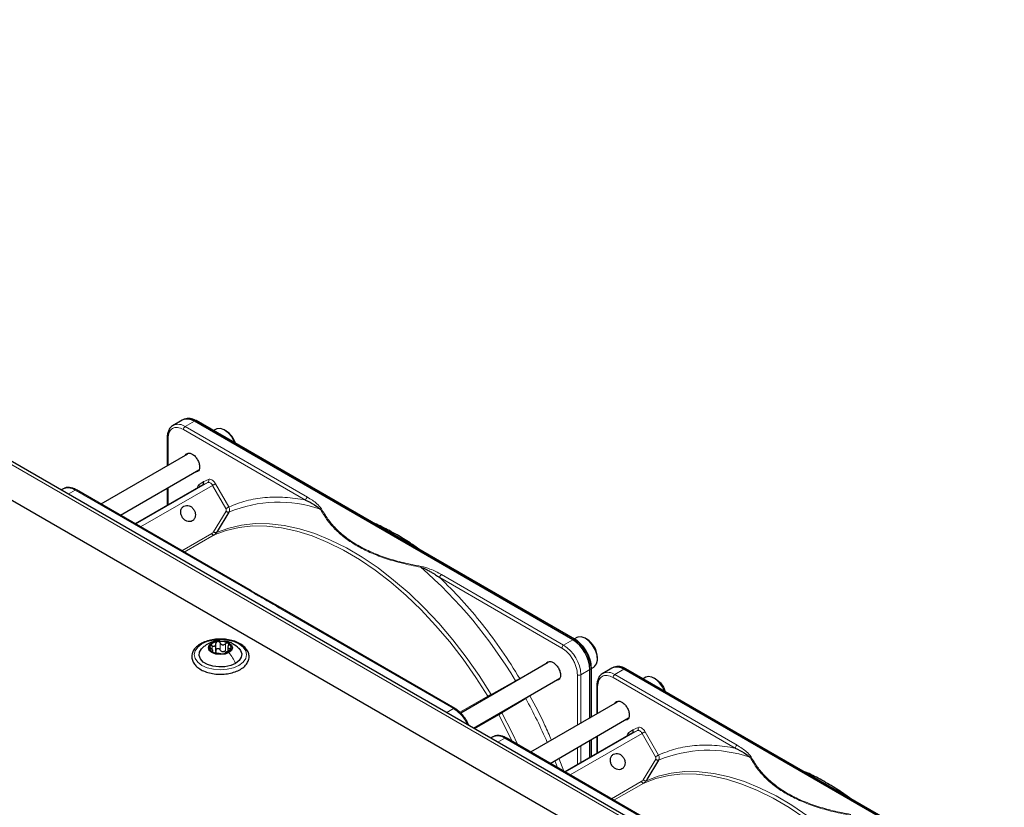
# Paper-space layout 'Blatt2' of a CAD drawing. Header units: millimetres. Extents: x 5 to 418, y 2 to 292.
# Tile 114 of 115: x 316 to 350, y 233 to 260. Entities that reach past the tile are written whole.
import ezdxf

# ---------------------------------------------------------------- set-up
doc = ezdxf.new("R2010")
doc.units = ezdxf.units.MM

psp = doc.layouts.new('Blatt2')

# ---------------------------------------------------------------- linework, layer by layer
at = {"color": 7, "linetype": 'Continuous', "lineweight": 25}
for p, q in [((344.856, 227.137), (287.109, 260.474)), ((346.025, 227.8), (289.928, 260.184)), ((321.507, 246.745), (321.194, 246.564)), ((321.194, 246.564), (321.208, 246.572)), ((321.579, 246.779), (321.534, 246.759)), ((334.899, 239.214), (321.924, 246.704)), ((334.964, 239.235), (321.989, 246.726)), ((320.997, 246.149), (320.997, 245.179)), ((322.668, 246.433), (322.582, 246.383)), ((323.007, 246.377), (322.96, 246.404)), ((321.685, 245.577), (318.72, 243.865)), ((319.387, 243.481), (322.081, 245.036)), ((322.213, 244.526), (319.895, 243.187)), ((317.423, 244.388), (317.357, 244.35)), ((323.87, 240.893), (317.88, 244.35)), ((320.997, 244.41), (320.997, 243.823)), ((323.112, 243.593), (322.703, 242.922)), ((324.873, 240.314), (323.864, 240.896)), ((330.856, 236.86), (324.866, 240.317)), ((322.666, 238.819), (322.666, 239.082)), ((335.042, 239.289), (334.956, 239.24)), ((335.381, 239.233), (335.334, 239.26)), ((322.562, 238.79), (322.562, 238.858)), ((323.075, 238.978), (323.075, 238.815)), ((334.06, 238.433), (331.057, 236.7)), ((335.746, 238.546), (335.746, 238.601)), ((335.488, 236.537), (335.488, 238.193)), ((335.537, 238.24), (335.532, 238.335)), ((335.539, 238.229), (335.626, 238.279)), ((335.539, 236.566), (335.539, 238.239)), ((336.238, 238.241), (335.925, 238.06)), ((335.925, 238.06), (335.939, 238.068)), ((336.311, 238.275), (336.265, 238.255)), ((349.631, 230.709), (336.655, 238.2)), ((349.696, 230.731), (336.72, 238.221)), ((331.499, 236.185), (334.456, 237.892)), ((337.399, 237.929), (337.313, 237.879)), ((337.738, 237.873), (337.691, 237.9)), ((335.728, 237.645), (335.728, 236.675)), ((336.417, 237.073), (333.452, 235.361)), ((334.119, 234.976), (336.813, 236.532)), ((336.945, 236.022), (334.626, 234.683)), ((332.154, 235.883), (332.088, 235.845)), ((338.602, 232.388), (332.612, 235.846)), ((335.488, 235.181), (335.488, 235.767)), ((335.539, 235.21), (335.539, 235.797)), ((335.728, 235.905), (335.728, 235.319)), ((337.844, 235.089), (337.434, 234.417))]:
    psp.add_line(p, q, dxfattribs=at)
at = {"color": 7, "linetype": 'Continuous', "lineweight": 18}
for p, q in [((345.858, 227.783), (289.761, 260.168)), ((321.61, 246.523), (321.924, 246.704)), ((325.799, 244.105), (321.61, 246.523)), ((321.924, 246.704), (321.967, 246.725)), ((321.967, 246.725), (334.942, 239.234)), ((321.021, 246.115), (321.021, 245.194)), ((325.74, 244.003), (321.551, 246.421)), ((319.912, 243.178), (322.385, 244.605)), ((322.547, 244.507), (320.078, 243.082)), ((321.021, 244.424), (321.021, 243.837)), ((322.074, 244.522), (322.231, 244.632)), ((322.385, 244.605), (322.213, 244.526)), ((322.231, 244.632), (322.404, 244.712)), ((323.008, 243.709), (322.547, 244.507)), ((322.647, 244.565), (323.108, 243.767)), ((317.601, 244.209), (317.839, 244.346)), ((317.839, 244.346), (323.828, 240.889)), ((322.58, 242.916), (323.011, 243.622)), ((321.495, 242.264), (322.519, 242.855)), ((322.6, 242.806), (321.578, 242.216)), ((322.703, 242.922), (322.681, 242.886)), ((334.586, 239.033), (330.397, 241.451)), ((334.527, 238.931), (330.338, 241.349)), ((324.825, 240.313), (330.814, 236.856)), ((322.807, 238.867), (322.807, 239.106)), ((322.991, 238.839), (322.991, 239.077)), ((334.899, 239.214), (334.586, 239.033)), ((334.942, 239.234), (334.899, 239.214)), ((322.531, 238.889), (322.531, 239.006)), ((322.542, 238.796), (322.542, 238.818)), ((323.144, 238.85), (323.144, 238.911)), ((335.057, 236.288), (335.057, 238.012)), ((335.175, 238.012), (335.488, 238.193)), ((335.175, 236.356), (335.175, 238.012)), ((335.488, 238.193), (335.528, 238.22)), ((335.522, 238.316), (335.528, 238.22)), ((335.528, 238.22), (335.528, 236.56)), ((336.342, 238.019), (336.655, 238.2)), ((340.531, 235.601), (336.342, 238.019)), ((336.655, 238.2), (336.698, 238.221)), ((336.698, 238.221), (349.674, 230.73)), ((332.1, 237.342), (332.938, 237.802)), ((333.085, 237.885), (333.213, 237.945)), ((340.472, 235.499), (336.283, 237.917)), ((333.549, 237.369), (333.431, 237.286)), ((335.752, 237.611), (335.752, 236.689)), ((331.031, 236.726), (331.99, 237.279)), ((333.286, 237.2), (332.468, 236.705)), ((330.814, 236.856), (330.576, 236.718)), ((332.359, 236.64), (331.535, 236.165)), ((334.643, 234.673), (337.116, 236.101)), ((337.278, 236.002), (334.81, 234.577)), ((336.806, 236.018), (336.962, 236.128)), ((337.116, 236.101), (336.945, 236.022)), ((336.962, 236.128), (337.136, 236.208)), ((337.739, 235.204), (337.278, 236.002)), ((337.379, 236.06), (337.839, 235.262)), ((332.332, 235.704), (332.57, 235.842)), ((332.57, 235.842), (338.56, 232.384)), ((335.528, 235.79), (335.528, 235.204)), ((335.752, 235.919), (335.752, 235.333)), ((335.057, 234.932), (335.057, 235.518)), ((335.175, 235), (335.175, 235.586)), ((334.371, 234.83), (334.281, 235.07)), ((334.427, 235.154), (334.588, 234.706)), ((337.311, 234.411), (337.742, 235.118)), ((336.226, 233.76), (337.25, 234.351)), ((337.331, 234.302), (336.309, 233.712)), ((337.434, 234.417), (337.413, 234.382))]:
    psp.add_line(p, q, dxfattribs=at)
at = {"color": 7, "linetype": 'Continuous', "lineweight": 25, "flags": 128}
for points in [[(323.317, 245.959), (323.299, 246.002), (323.205, 246.169), (323.084, 246.31), (322.95, 246.41), (322.816, 246.457), (322.698, 246.447), (322.668, 246.433)], [(323.11, 238.773), (322.976, 238.721), (322.818, 238.703), (322.66, 238.721), (322.527, 238.773), (322.437, 238.85), (322.406, 238.941), (322.437, 239.032), (322.527, 239.109)], [(322.527, 239.109), (322.66, 239.161), (322.818, 239.179), (322.976, 239.161), (323.11, 239.109), (323.199, 239.032), (323.231, 238.941), (323.199, 238.85), (323.11, 238.773)], [(335.626, 238.279), (335.644, 238.291), (335.716, 238.383), (335.746, 238.519), (335.731, 238.683), (335.674, 238.858), (335.579, 239.025), (335.458, 239.167), (335.324, 239.266), (335.191, 239.314), (335.073, 239.304), (335.042, 239.289)], [(323.337, 238.404), (323.17, 238.331), (322.974, 238.289), (322.766, 238.281), (322.562, 238.306), (322.379, 238.364), (322.231, 238.449), (322.131, 238.555), (322.087, 238.673), (322.102, 238.793), (322.175, 238.906), (322.179, 238.911)], [(323.448, 238.92), (323.505, 238.851), (323.55, 238.733), (323.535, 238.613), (323.462, 238.5), (323.337, 238.404)], [(335.539, 238.24), (335.539, 238.24), (335.539, 238.239)], [(337.878, 237.74), (337.749, 237.862), (337.613, 237.936), (337.486, 237.955), (337.399, 237.929)], [(337.738, 237.873), (337.783, 237.844), (337.904, 237.731)], [(338.049, 237.454), (337.988, 237.583), (337.878, 237.74)], [(337.904, 237.731), (338.005, 237.584), (338.067, 237.444)]]:
    psp.add_lwpolyline(points, dxfattribs=at)
at = {"color": 7, "linetype": 'Continuous', "lineweight": 18, "flags": 128}
for points in [[(322.547, 244.507), (322.53, 244.533), (322.51, 244.557), (322.489, 244.577), (322.467, 244.593), (322.444, 244.604), (322.423, 244.61), (322.403, 244.61), (322.385, 244.605)], [(322.547, 244.507), (322.559, 244.514), (322.573, 244.521), (322.587, 244.529), (322.601, 244.538), (322.614, 244.546), (322.627, 244.553), (322.638, 244.559), (322.647, 244.565)], [(331.99, 237.279), (331.578, 237.924), (331.141, 238.546), (330.68, 239.142), (330.198, 239.707), (329.698, 240.238), (329.184, 240.732), (328.658, 241.186), (328.123, 241.598), (327.583, 241.964), (327.041, 242.283), (326.501, 242.553), (325.964, 242.772), (325.436, 242.938), (324.918, 243.051), (324.415, 243.111), (323.928, 243.116), (323.462, 243.066), (323.018, 242.963), (322.6, 242.806)], [(322.681, 242.886), (323.101, 243.044), (323.546, 243.148), (324.014, 243.197), (324.502, 243.192), (325.007, 243.133), (325.526, 243.019), (326.056, 242.852), (326.594, 242.633), (327.137, 242.362), (327.681, 242.042), (328.222, 241.675), (328.758, 241.262), (329.286, 240.806), (329.802, 240.31), (330.303, 239.777), (330.786, 239.211), (331.249, 238.613), (331.688, 237.989), (332.1, 237.342)], [(323.455, 238.336), (323.268, 238.253), (323.051, 238.201), (322.818, 238.183), (322.585, 238.201), (322.368, 238.253), (322.182, 238.336), (322.039, 238.443), (321.949, 238.568), (321.918, 238.703), (321.949, 238.837), (322.039, 238.963), (322.182, 239.07), (322.368, 239.153), (322.585, 239.205), (322.818, 239.223), (323.051, 239.205), (323.268, 239.153), (323.455, 239.07), (323.598, 238.963), (323.688, 238.837), (323.718, 238.703), (323.688, 238.568), (323.598, 238.443), (323.455, 238.336)], [(332.468, 236.705), (332.823, 236.024), (333.018, 235.611)], [(332.827, 235.722), (332.711, 235.961), (332.359, 236.64)], [(337.278, 236.002), (337.261, 236.029), (337.241, 236.052), (337.22, 236.073), (337.198, 236.088), (337.176, 236.1), (337.154, 236.105), (337.134, 236.106), (337.116, 236.101)], [(337.278, 236.002), (337.291, 236.009), (337.304, 236.017), (337.318, 236.025), (337.332, 236.033), (337.346, 236.041), (337.358, 236.049), (337.37, 236.055), (337.379, 236.06)], [(337.413, 234.382), (337.832, 234.54), (338.277, 234.643), (338.745, 234.693), (339.233, 234.688), (339.738, 234.628), (340.258, 234.515), (340.788, 234.348), (341.326, 234.128), (341.868, 233.858), (342.412, 233.538), (342.954, 233.17), (343.49, 232.757), (344.018, 232.302), (344.534, 231.806), (345.035, 231.273), (345.518, 230.706), (345.98, 230.109), (346.419, 229.485), (346.832, 228.838)], [(346.721, 228.775), (346.31, 229.42), (345.872, 230.042), (345.411, 230.637), (344.929, 231.202), (344.43, 231.733), (343.915, 232.228), (343.389, 232.682), (342.855, 233.093), (342.315, 233.46), (341.773, 233.779), (341.232, 234.049), (340.696, 234.267), (340.167, 234.434), (339.65, 234.547), (339.146, 234.606), (338.66, 234.611), (338.193, 234.562), (337.749, 234.459), (337.331, 234.302)]]:
    psp.add_lwpolyline(points, dxfattribs=at)
at = {"color": 7, "linetype": 'Continuous', "lineweight": 25}
for centre, radius, start, end in [((321.72, 246.374), 0.429, 54.844, 109.1737), ((321.68, 246.363), 0.419, 54.3824, 114.3071), ((321.979, 246.705), 0.0233, 64.1059, 120.3461), ((322.586, 245.713), 0.786, 17.3945, 57.6066), ((322.742, 238.808), 0.342, 93.4335, 146.5611), ((322.819, 238.583), 0.576, 62.6428, 99.7711), ((323.025, 238.94), 0.165, 340.539, 69.2579), ((334.209, 238.135), 1.281, 2.6055, 57.3945), ((334.242, 238.149), 1.291, 7.4229, 57.1417), ((334.951, 239.216), 0.0234, 357.4371, 55.9531), ((334.981, 238.58), 0.766, 1.5206, 58.474), ((322.611, 238.942), 0.165, 160.539, 249.2579), ((322.818, 239.299), 0.576, 242.6428, 279.7711), ((322.921, 239.014), 0.211, 254.2708, 268.1431), ((322.895, 239.074), 0.342, 273.4335, 326.5611), ((336.411, 237.859), 0.419, 54.3824, 114.3071), ((336.451, 237.87), 0.429, 54.844, 109.1737), ((336.71, 238.2), 0.0233, 64.1059, 120.3461)]:
    psp.add_arc(centre, radius, start, end, dxfattribs=at)
at = {"color": 7, "linetype": 'Continuous', "lineweight": 18}
for centre, radius, start, end in [((321.364, 246.176), 0.426, 54.6299, 111.5164), ((321.679, 246.415), 0.128, 122.6055, 177.3945), ((322.001, 244.474), 0.088, 345.8273, 33.1487), ((322.337, 244.669), 0.0796, 306.4137, 32.9981), ((325.868, 243.997), 0.128, 122.6055, 177.3945), ((324.808, 239.482), 4.448, 71.1411, 112.4176), ((319.033, 229.526), 16.182, 30.76, 48.7978), ((330.466, 241.343), 0.128, 122.6055, 177.3945), ((334.655, 238.925), 0.128, 122.6055, 177.3945), ((333.896, 237.954), 1.281, 2.6055, 57.3945), ((334.954, 239.214), 0.0233, 64.1059, 120.3461), ((335.116, 238.126), 0.128, 242.6097, 297.3903), ((335.516, 238.24), 0.0233, 299.6454, 355.8931), ((336.095, 237.672), 0.426, 54.6299, 111.5164), ((336.411, 237.911), 0.128, 122.6055, 177.3945), ((317.925, 228.721), 17.545, 23.4132, 28.8997), ((336.732, 235.97), 0.088, 345.8273, 33.1487), ((337.069, 236.165), 0.0796, 306.4137, 32.9981), ((339.54, 230.977), 4.448, 71.1411, 112.4176), ((340.6, 235.493), 0.128, 122.6055, 177.3945)]:
    psp.add_arc(centre, radius, start, end, dxfattribs=at)
at = {"color": 7, "linetype": 'Continuous', "lineweight": 25}
for points, knots in [([(321.213, 246.569), (321.188, 246.556), (321.126, 246.525), (321.056, 246.432), (321.012, 246.311), (320.994, 246.213), (320.998, 246.157), (320.999, 246.148)], [0, 0, 0, 0, 0.178354, 0.449158, 0.712581, 0.953986, 1, 1, 1, 1]), ([(321.622, 245.541), (321.637, 245.563), (321.668, 245.609), (321.753, 245.622), (321.852, 245.589), (321.951, 245.508), (322.035, 245.395), (322.094, 245.263), (322.101, 245.182), (322.105, 245.142)], [0, 0, 0, 0, 0.132467, 0.277056, 0.421645, 0.566234, 0.710822, 0.855411, 1, 1, 1, 1]), ([(322.105, 245.142), (322.101, 245.106), (322.094, 245.034), (322.038, 244.969), (321.982, 244.965), (321.956, 244.963)], [0, 0, 0, 0, 0.342828, 0.685656, 1, 1, 1, 1]), ([(317.88, 244.348), (317.858, 244.361), (317.799, 244.396), (317.7, 244.427), (317.586, 244.438), (317.494, 244.426), (317.45, 244.398), (317.437, 244.389)], [0, 0, 0, 0, 0.145773, 0.386037, 0.633577, 0.892944, 1, 1, 1, 1]), ([(322.213, 244.526), (322.219, 244.53), (322.232, 244.539), (322.241, 244.559), (322.244, 244.579), (322.244, 244.596), (322.24, 244.614), (322.234, 244.626), (322.231, 244.632)], [0, 0, 0, 0, 0.1984979, 0.4308223, 0.560297, 0.6983202, 0.8448891, 1, 1, 1, 1]), ([(325.74, 244.003), (325.844, 243.953), (326.035, 243.861), (326.18, 243.744), (326.246, 243.691)], [0, 0, 0, 0, 0.546487, 1, 1, 1, 1]), ([(329.658, 242.298), (329.545, 242.379), (329.286, 242.563), (328.935, 242.776), (328.531, 242.999), (328.261, 243.139), (328.082, 243.21), (328.07, 243.215)], [0, 0, 0, 0, 0.214934, 0.492733, 0.659988, 0.977552, 1, 1, 1, 1]), ([(322.6, 242.806), (322.616, 242.817), (322.648, 242.838), (322.67, 242.87), (322.681, 242.886)], [0, 0, 0, 0, 0.499991, 1, 1, 1, 1]), ([(329.692, 241.701), (329.724, 241.69), (329.789, 241.666), (329.892, 241.617), (329.999, 241.559), (330.103, 241.5), (330.215, 241.431), (330.29, 241.381), (330.338, 241.349)], [0, 0, 0, 0, 0.131707, 0.266427, 0.45503, 0.620819, 0.756483, 1, 1, 1, 1]), ([(322.893, 239.232), (322.849, 239.235), (322.729, 239.241), (322.533, 239.217), (322.322, 239.164), (322.136, 239.08), (321.986, 238.97), (321.88, 238.838), (321.829, 238.692), (321.837, 238.544), (321.896, 238.407), (322.002, 238.286), (322.15, 238.183), (322.335, 238.102), (322.547, 238.051), (322.708, 238.029), (322.793, 238.033), (322.803, 238.034)], [0, 0, 0, 0, 0.043178, 0.116961, 0.19094, 0.26533, 0.340301, 0.415461, 0.48884, 0.558844, 0.627333, 0.696902, 0.76915, 0.842962, 0.916921, 0.990714, 1, 1, 1, 1]), ([(322.379, 239.066), (322.345, 239.045), (322.273, 239), (322.21, 238.94), (322.177, 238.909)], [0, 0, 0, 0, 0.473586, 1, 1, 1, 1]), ([(322.796, 239.176), (322.779, 239.178), (322.701, 239.188), (322.555, 239.15), (322.439, 239.094), (322.378, 239.066)], [0, 0, 0, 0, 0.114409, 0.534763, 1, 1, 1, 1]), ([(322.531, 239.006), (322.548, 239), (322.573, 238.991), (322.606, 238.993), (322.628, 239.001), (322.645, 239.016), (322.662, 239.042), (322.664, 239.067), (322.666, 239.084)], [0, 0, 0, 0, 0.249168, 0.374303, 0.498903, 0.623987, 0.749746, 1, 1, 1, 1]), ([(322.721, 239.15), (322.713, 239.148), (322.696, 239.144), (322.678, 239.128), (322.667, 239.107), (322.666, 239.092), (322.666, 239.084)], [0, 0, 0, 0, 0.250033, 0.499632, 0.749228, 1, 1, 1, 1]), ([(322.807, 239.106), (322.802, 239.113), (322.794, 239.127), (322.773, 239.142), (322.747, 239.152), (322.73, 239.151), (322.721, 239.15)], [0, 0, 0, 0, 0.249815, 0.499908, 0.75012, 1, 1, 1, 1]), ([(322.803, 238.034), (322.869, 238.035), (323.012, 238.037), (323.222, 238.079), (323.421, 238.149), (323.588, 238.247), (323.715, 238.37), (323.791, 238.511), (323.81, 238.661), (323.773, 238.803), (323.687, 238.931), (323.587, 239.019), (323.516, 239.063), (323.496, 239.074)], [0, 0, 0, 0, 0.086679, 0.18602, 0.285774, 0.386232, 0.487425, 0.587594, 0.683756, 0.776289, 0.868666, 0.964239, 1, 1, 1, 1]), ([(322.807, 239.106), (322.816, 239.091), (322.831, 239.068), (322.861, 239.049), (322.888, 239.041), (322.916, 239.041), (322.952, 239.049), (322.976, 239.066), (322.991, 239.077)], [0, 0, 0, 0, 0.249199, 0.374336, 0.49893, 0.624007, 0.749759, 1, 1, 1, 1]), ([(323.496, 239.074), (323.466, 239.091), (323.378, 239.138), (323.209, 239.194), (323.032, 239.23), (322.925, 239.232), (322.893, 239.232)], [0, 0, 0, 0, 0.1801671, 0.52014, 0.8595602, 1, 1, 1, 1]), ([(323.453, 238.915), (323.384, 238.973), (323.264, 239.073), (323.097, 239.151), (323.009, 239.157), (322.987, 239.158)], [0, 0, 0, 0, 0.5074664, 0.8774431, 1, 1, 1, 1]), ([(323.083, 239.094), (323.076, 239.097), (323.063, 239.103), (323.037, 239.101), (323.012, 239.093), (322.998, 239.082), (322.991, 239.077)], [0, 0, 0, 0, 0.249991, 0.499611, 0.749127, 1, 1, 1, 1]), ([(323.094, 239.018), (323.098, 239.025), (323.105, 239.039), (323.106, 239.061), (323.1, 239.081), (323.089, 239.09), (323.083, 239.094)], [0, 0, 0, 0, 0.249852, 0.499902, 0.750115, 1, 1, 1, 1]), ([(335.372, 238.806), (335.334, 238.866), (335.281, 238.949), (335.189, 239.055), (335.108, 239.134), (335.028, 239.198), (334.979, 239.224), (334.964, 239.232)], [0, 0, 0, 0, 0.332055, 0.465031, 0.682019, 0.901125, 1, 1, 1, 1]), ([(334.975, 239.212), (335.044, 239.164), (335.15, 239.089), (335.278, 238.936), (335.367, 238.803), (335.437, 238.66), (335.497, 238.503), (335.506, 238.401), (335.512, 238.346)], [0, 0, 0, 0, 0.260513, 0.400752, 0.543967, 0.687182, 0.82742, 1, 1, 1, 1]), ([(322.456, 238.997), (322.455, 238.992), (322.452, 238.981), (322.459, 238.961), (322.473, 238.942), (322.486, 238.93), (322.493, 238.925)], [0, 0, 0, 0, 0.249857, 0.499466, 0.749011, 1, 1, 1, 1]), ([(322.531, 239.006), (322.523, 239.009), (322.507, 239.015), (322.484, 239.016), (322.465, 239.01), (322.459, 239.002), (322.456, 238.997)], [0, 0, 0, 0, 0.249807, 0.500055, 0.750309, 1, 1, 1, 1]), ([(322.542, 238.818), (322.55, 238.82), (322.561, 238.823), (322.562, 238.837), (322.558, 238.851), (322.548, 238.868), (322.528, 238.894), (322.507, 238.912), (322.493, 238.925)], [0, 0, 0, 0, 0.249201, 0.374338, 0.498932, 0.624008, 0.74976, 1, 1, 1, 1]), ([(322.542, 238.818), (322.539, 238.817), (322.532, 238.815), (322.53, 238.808), (322.536, 238.799), (322.547, 238.792), (322.553, 238.788)], [0, 0, 0, 0, 0.2498519, 0.4999015, 0.7501147, 1, 1, 1, 1]), ([(322.553, 238.788), (322.56, 238.784), (322.574, 238.777), (322.599, 238.769), (322.624, 238.762), (322.638, 238.76), (322.645, 238.759)], [0, 0, 0, 0, 0.249991, 0.499611, 0.749127, 1, 1, 1, 1]), ([(322.666, 238.846), (322.665, 238.833), (322.664, 238.807), (322.651, 238.787), (322.644, 238.777)], [0, 0, 0, 0, 0.50155, 1, 1, 1, 1]), ([(322.83, 238.73), (322.82, 238.731), (322.806, 238.733), (322.775, 238.737), (322.749, 238.741), (322.721, 238.745), (322.684, 238.752), (322.661, 238.756), (322.645, 238.759)], [0, 0, 0, 0, 0.249199, 0.374336, 0.49893, 0.624007, 0.749759, 1, 1, 1, 1]), ([(322.666, 238.846), (322.666, 238.853), (322.667, 238.869), (322.678, 238.889), (322.696, 238.905), (322.721, 238.914), (322.747, 238.913), (322.772, 238.904), (322.793, 238.889), (322.802, 238.875), (322.807, 238.867)], [0, 0, 0, 0, 0.125193, 0.249438, 0.374279, 0.499024, 0.623869, 0.749369, 0.87443, 1, 1, 1, 1]), ([(322.864, 238.811), (322.852, 238.818), (322.827, 238.832), (322.814, 238.856), (322.807, 238.867)], [0, 0, 0, 0, 0.498457, 1, 1, 1, 1]), ([(322.83, 238.73), (322.834, 238.729), (322.843, 238.728), (322.864, 238.728), (322.889, 238.729), (322.907, 238.731), (322.915, 238.732)], [0, 0, 0, 0, 0.249815, 0.499908, 0.75012, 1, 1, 1, 1]), ([(322.991, 238.839), (322.979, 238.83), (322.956, 238.812), (322.928, 238.806), (322.914, 238.804)], [0, 0, 0, 0, 0.501552, 1, 1, 1, 1]), ([(322.915, 238.732), (322.924, 238.733), (322.94, 238.736), (322.958, 238.742), (322.969, 238.748), (322.97, 238.75), (322.971, 238.752)], [0, 0, 0, 0, 0.250033, 0.499632, 0.749228, 1, 1, 1, 1]), ([(323.106, 238.83), (323.089, 238.822), (323.063, 238.811), (323.031, 238.794), (323.009, 238.781), (322.991, 238.771), (322.974, 238.759), (322.972, 238.755), (322.971, 238.752)], [0, 0, 0, 0, 0.2491679, 0.3743031, 0.4989033, 0.6239875, 0.7497462, 1, 1, 1, 1]), ([(323.094, 239.018), (323.087, 239.002), (323.076, 238.979), (323.074, 238.95), (323.078, 238.931), (323.088, 238.918), (323.108, 238.908), (323.129, 238.91), (323.144, 238.911)], [0, 0, 0, 0, 0.249201, 0.374338, 0.498932, 0.624008, 0.74976, 1, 1, 1, 1]), ([(323.106, 238.83), (323.114, 238.833), (323.129, 238.84), (323.152, 238.854), (323.171, 238.87), (323.177, 238.88), (323.18, 238.885)], [0, 0, 0, 0, 0.249807, 0.500055, 0.750309, 1, 1, 1, 1]), ([(323.18, 238.885), (323.182, 238.89), (323.185, 238.899), (323.177, 238.908), (323.163, 238.913), (323.15, 238.912), (323.144, 238.911)], [0, 0, 0, 0, 0.249857, 0.499466, 0.749011, 1, 1, 1, 1]), ([(335.532, 238.335), (335.532, 238.343), (335.53, 238.391), (335.509, 238.478), (335.472, 238.597), (335.426, 238.706), (335.388, 238.776), (335.372, 238.806)], [0, 0, 0, 0, 0.057456, 0.318799, 0.541248, 0.806265, 1, 1, 1, 1]), ([(333.997, 238.397), (334.012, 238.419), (334.043, 238.466), (334.127, 238.479), (334.226, 238.445), (334.326, 238.364), (334.41, 238.251), (334.468, 238.12), (334.476, 238.039), (334.48, 237.998)], [0, 0, 0, 0, 0.132467, 0.277056, 0.421645, 0.566234, 0.710822, 0.855411, 1, 1, 1, 1]), ([(335.944, 238.065), (335.919, 238.052), (335.857, 238.021), (335.788, 237.928), (335.743, 237.806), (335.725, 237.709), (335.729, 237.653), (335.73, 237.644)], [0, 0, 0, 0, 0.178354, 0.449158, 0.712581, 0.953986, 1, 1, 1, 1]), ([(334.48, 237.998), (334.476, 237.963), (334.468, 237.891), (334.412, 237.826), (334.357, 237.822), (334.33, 237.82)], [0, 0, 0, 0, 0.342828, 0.685656, 1, 1, 1, 1]), ([(336.354, 237.036), (336.369, 237.059), (336.4, 237.105), (336.484, 237.118), (336.583, 237.084), (336.683, 237.004), (336.767, 236.89), (336.825, 236.759), (336.833, 236.678), (336.837, 236.638)], [0, 0, 0, 0, 0.132467, 0.277056, 0.421645, 0.566234, 0.710822, 0.855411, 1, 1, 1, 1]), ([(331.262, 236.433), (331.224, 236.493), (331.171, 236.576), (331.078, 236.683), (330.996, 236.762), (330.917, 236.825), (330.869, 236.85), (330.856, 236.857)], [0, 0, 0, 0, 0.3356793, 0.470244, 0.6900028, 0.9121966, 1, 1, 1, 1]), ([(331.33, 236.294), (331.321, 236.315), (331.302, 236.362), (331.276, 236.408), (331.262, 236.433)], [0, 0, 0, 0, 0.431042, 1, 1, 1, 1]), ([(336.837, 236.638), (336.833, 236.602), (336.825, 236.53), (336.769, 236.465), (336.714, 236.461), (336.687, 236.459)], [0, 0, 0, 0, 0.342828, 0.6856561, 1, 1, 1, 1]), ([(336.945, 236.022), (336.951, 236.026), (336.963, 236.035), (336.972, 236.055), (336.976, 236.074), (336.975, 236.092), (336.971, 236.11), (336.965, 236.122), (336.962, 236.128)], [0, 0, 0, 0, 0.198498, 0.430822, 0.560297, 0.69832, 0.844889, 1, 1, 1, 1]), ([(332.612, 235.843), (332.589, 235.857), (332.53, 235.891), (332.431, 235.923), (332.318, 235.933), (332.225, 235.922), (332.181, 235.893), (332.168, 235.885)], [0, 0, 0, 0, 0.145773, 0.386037, 0.633577, 0.892944, 1, 1, 1, 1]), ([(340.472, 235.499), (340.576, 235.448), (340.766, 235.356), (340.912, 235.239), (340.978, 235.186)], [0, 0, 0, 0, 0.546487, 1, 1, 1, 1]), ([(344.413, 233.78), (344.258, 233.888), (343.936, 234.113), (343.443, 234.399), (343.066, 234.599), (342.859, 234.684), (342.82, 234.7)], [0, 0, 0, 0, 0.292559, 0.608996, 0.925533, 1, 1, 1, 1]), ([(337.331, 234.302), (337.347, 234.312), (337.379, 234.334), (337.402, 234.366), (337.413, 234.382)], [0, 0, 0, 0, 0.4999909, 1, 1, 1, 1])]:
    psp.add_open_spline(points, degree=3, knots=knots, dxfattribs=at)
at = {"color": 7, "linetype": 'Continuous', "lineweight": 18}
for points, knots in [([(321.551, 246.421), (321.482, 246.452), (321.343, 246.514), (321.168, 246.473), (321.045, 246.342), (321.029, 246.191), (321.021, 246.115)], [0, 0, 0, 0, 0.25, 0.4999999, 0.75, 1, 1, 1, 1]), ([(321.021, 246.115), (321.014, 246.12), (321, 246.129), (320.998, 246.142), (320.997, 246.148)], [0, 0, 0, 0, 0.5164272, 1, 1, 1, 1]), ([(317.839, 244.346), (317.761, 244.382), (317.605, 244.453), (317.483, 244.409), (317.422, 244.387)], [0, 0, 0, 0, 0.500051, 1, 1, 1, 1]), ([(322.033, 244.433), (322.035, 244.449), (322.038, 244.489), (322.061, 244.51), (322.074, 244.522)], [0, 0, 0, 0, 0.402467, 1, 1, 1, 1]), ([(322.404, 244.712), (322.422, 244.717), (322.458, 244.726), (322.527, 244.699), (322.596, 244.643), (322.631, 244.59), (322.647, 244.565)], [0, 0, 0, 0, 0.240773, 0.5, 0.759227, 1, 1, 1, 1]), ([(317.881, 244.35), (317.875, 244.352), (317.862, 244.357), (317.847, 244.35), (317.839, 244.346)], [0, 0, 0, 0, 0.4996651, 1, 1, 1, 1]), ([(323.108, 243.767), (323.303, 243.844), (323.693, 243.999), (324.339, 244.103), (325.021, 244.119), (325.501, 244.041), (325.74, 244.003)], [0, 0, 0, 0, 0.249327, 0.5, 0.750673, 1, 1, 1, 1]), ([(326.283, 243.705), (326.234, 243.764), (326.112, 243.912), (325.917, 244.033), (325.799, 244.105)], [0, 0, 0, 0, 0.39819, 1, 1, 1, 1]), ([(323.112, 243.593), (323.118, 243.604), (323.129, 243.627), (323.135, 243.67), (323.13, 243.719), (323.116, 243.75), (323.108, 243.767)], [0, 0, 0, 0, 0.219499, 0.459352, 0.719529, 1, 1, 1, 1]), ([(323.011, 243.622), (323.014, 243.629), (323.02, 243.641), (323.021, 243.664), (323.018, 243.687), (323.011, 243.701), (323.008, 243.709)], [0, 0, 0, 0, 0.248974, 0.501635, 0.750749, 1, 1, 1, 1]), ([(326.246, 243.691), (326.252, 243.694), (326.263, 243.7), (326.276, 243.703), (326.283, 243.705)], [0, 0, 0, 0, 0.483164, 1, 1, 1, 1]), ([(326.246, 243.691), (326.323, 243.56), (326.471, 243.313), (326.768, 242.975), (327.109, 242.683), (327.498, 242.427), (327.942, 242.202), (328.449, 242.005), (329.034, 241.832), (329.465, 241.746), (329.692, 241.701)], [0, 0, 0, 0, 0.140701, 0.267721, 0.384941, 0.499776, 0.614572, 0.731748, 0.859012, 1, 1, 1, 1]), ([(329.703, 241.73), (329.498, 241.77), (329.097, 241.847), (328.528, 242.009), (328.001, 242.206), (327.521, 242.445), (327.107, 242.722), (326.765, 243.026), (326.486, 243.355), (326.352, 243.586), (326.283, 243.705)], [0, 0, 0, 0, 0.12858, 0.250086, 0.375109, 0.5, 0.624891, 0.749913, 0.871409, 1, 1, 1, 1]), ([(322.519, 242.855), (322.531, 242.863), (322.555, 242.879), (322.572, 242.904), (322.58, 242.916)], [0, 0, 0, 0, 0.5, 1, 1, 1, 1]), ([(329.692, 241.701), (329.694, 241.707), (329.697, 241.718), (329.701, 241.726), (329.703, 241.73)], [0, 0, 0, 0, 0.499999, 1, 1, 1, 1]), ([(330.397, 241.451), (330.271, 241.519), (330.063, 241.631), (329.806, 241.702), (329.703, 241.73)], [0, 0, 0, 0, 0.600655, 1, 1, 1, 1]), ([(330.338, 241.349), (330.589, 241.098), (331.094, 240.596), (331.807, 239.748), (332.481, 238.847), (332.884, 238.205), (333.085, 237.885)], [0, 0, 0, 0, 0.2492569, 0.5, 0.7507431, 1, 1, 1, 1]), ([(323.828, 240.889), (323.836, 240.892), (323.851, 240.898), (323.866, 240.898), (323.87, 240.893), (323.87, 240.893)], [0, 0, 0, 0, 0.499627, 0.999253, 1, 1, 1, 1]), ([(323.828, 240.889), (323.938, 240.826), (324.104, 240.73), (324.327, 240.601), (324.55, 240.472), (324.716, 240.376), (324.825, 240.313)], [0, 0, 0, 0, 0.328002, 0.499943, 0.671978, 1, 1, 1, 1]), ([(324.867, 240.317), (324.861, 240.319), (324.849, 240.324), (324.833, 240.317), (324.825, 240.313)], [0, 0, 0, 0, 0.498808, 1, 1, 1, 1]), ([(322.382, 239.063), (322.388, 239.068), (322.428, 239.1), (322.481, 239.105), (322.527, 239.109)], [0, 0, 0, 0, 0.162643, 1, 1, 1, 1]), ([(335.057, 238.012), (335.05, 238.093), (335.039, 238.218), (334.973, 238.399), (334.904, 238.536), (334.82, 238.664), (334.696, 238.812), (334.593, 238.884), (334.527, 238.931)], [0, 0, 0, 0, 0.239457, 0.368361, 0.5, 0.631639, 0.760543, 1, 1, 1, 1]), ([(333.085, 237.885), (333.075, 237.88), (333.055, 237.869), (333.015, 237.846), (332.975, 237.824), (332.95, 237.809), (332.938, 237.802)], [0, 0, 0, 0, 0.283074, 0.544119, 0.783104, 1, 1, 1, 1]), ([(336.283, 237.917), (336.213, 237.948), (336.074, 238.01), (335.899, 237.969), (335.776, 237.838), (335.76, 237.686), (335.752, 237.611)], [0, 0, 0, 0, 0.25, 0.5, 0.75, 1, 1, 1, 1]), ([(331.99, 237.279), (332.007, 237.289), (332.041, 237.309), (332.08, 237.331), (332.1, 237.342)], [0, 0, 0, 0, 0.495617, 1, 1, 1, 1]), ([(332.119, 237.313), (332.118, 237.314), (332.112, 237.322), (332.106, 237.333), (332.1, 237.342)], [0, 0, 0, 0, 0.1518539, 1, 1, 1, 1]), ([(335.752, 237.611), (335.745, 237.616), (335.732, 237.625), (335.729, 237.638), (335.728, 237.644)], [0, 0, 0, 0, 0.516427, 1, 1, 1, 1]), ([(332.013, 237.252), (332.011, 237.253), (332.002, 237.26), (331.995, 237.27), (331.99, 237.279)], [0, 0, 0, 0, 0.1803275, 1, 1, 1, 1]), ([(333.286, 237.2), (333.298, 237.207), (333.323, 237.222), (333.362, 237.245), (333.401, 237.268), (333.421, 237.28), (333.431, 237.286)], [0, 0, 0, 0, 0.216924, 0.455917, 0.716953, 1, 1, 1, 1]), ([(333.431, 237.286), (333.611, 236.952), (333.879, 236.455), (334.094, 235.942), (334.166, 235.773)], [0, 0, 0, 0, 0.669963, 1, 1, 1, 1]), ([(330.814, 236.856), (330.822, 236.859), (330.837, 236.865), (330.852, 236.864), (330.857, 236.859), (330.857, 236.859)], [0, 0, 0, 0, 0.483421, 0.966842, 1, 1, 1, 1]), ([(331.275, 236.315), (331.261, 236.349), (331.208, 236.482), (331.043, 236.691), (330.891, 236.801), (330.814, 236.856)], [0, 0, 0, 0, 0.146557, 0.573279, 1, 1, 1, 1]), ([(332.359, 236.64), (332.354, 236.65), (332.348, 236.661), (332.346, 236.672), (332.346, 236.674)], [0, 0, 0, 0, 0.8090597, 1, 1, 1, 1]), ([(332.359, 236.64), (332.376, 236.65), (332.41, 236.67), (332.449, 236.693), (332.468, 236.705)], [0, 0, 0, 0, 0.495823, 1, 1, 1, 1]), ([(332.468, 236.705), (332.463, 236.714), (332.457, 236.725), (332.453, 236.734), (332.452, 236.736)], [0, 0, 0, 0, 0.836939, 1, 1, 1, 1]), ([(336.765, 235.929), (336.766, 235.945), (336.77, 235.985), (336.792, 236.005), (336.806, 236.018)], [0, 0, 0, 0, 0.4024672, 1, 1, 1, 1]), ([(337.136, 236.208), (337.153, 236.213), (337.19, 236.222), (337.259, 236.194), (337.327, 236.139), (337.362, 236.086), (337.379, 236.06)], [0, 0, 0, 0, 0.240773, 0.5, 0.759227, 1, 1, 1, 1]), ([(332.57, 235.842), (332.492, 235.878), (332.336, 235.949), (332.215, 235.905), (332.154, 235.883)], [0, 0, 0, 0, 0.500051, 1, 1, 1, 1]), ([(332.612, 235.846), (332.606, 235.848), (332.594, 235.853), (332.578, 235.845), (332.57, 235.842)], [0, 0, 0, 0, 0.4996651, 1, 1, 1, 1]), ([(337.839, 235.262), (338.034, 235.34), (338.424, 235.495), (339.071, 235.599), (339.752, 235.614), (340.232, 235.537), (340.472, 235.499)], [0, 0, 0, 0, 0.2493274, 0.5, 0.7506726, 1, 1, 1, 1]), ([(341.014, 235.2), (340.966, 235.26), (340.844, 235.408), (340.648, 235.528), (340.531, 235.601)], [0, 0, 0, 0, 0.39819, 1, 1, 1, 1]), ([(337.742, 235.118), (337.745, 235.124), (337.751, 235.137), (337.753, 235.159), (337.75, 235.183), (337.742, 235.197), (337.739, 235.204)], [0, 0, 0, 0, 0.248974, 0.501635, 0.750749, 1, 1, 1, 1]), ([(337.844, 235.089), (337.849, 235.1), (337.861, 235.123), (337.866, 235.165), (337.862, 235.214), (337.847, 235.246), (337.839, 235.262)], [0, 0, 0, 0, 0.219499, 0.459352, 0.719529, 1, 1, 1, 1]), ([(340.978, 235.186), (340.983, 235.189), (340.995, 235.196), (341.008, 235.199), (341.014, 235.2)], [0, 0, 0, 0, 0.483164, 1, 1, 1, 1]), ([(340.978, 235.186), (341.055, 235.056), (341.202, 234.808), (341.5, 234.471), (341.84, 234.179), (342.229, 233.922), (342.673, 233.698), (343.181, 233.5), (343.765, 233.328), (344.197, 233.242), (344.423, 233.197)], [0, 0, 0, 0, 0.140701, 0.267721, 0.384941, 0.499776, 0.614572, 0.731748, 0.859012, 1, 1, 1, 1]), ([(344.435, 233.226), (344.229, 233.266), (343.829, 233.343), (343.259, 233.504), (342.732, 233.701), (342.252, 233.941), (341.838, 234.218), (341.497, 234.522), (341.217, 234.851), (341.083, 235.082), (341.014, 235.2)], [0, 0, 0, 0, 0.12858, 0.250086, 0.375109, 0.5, 0.624891, 0.749913, 0.871409, 1, 1, 1, 1]), ([(337.25, 234.351), (337.262, 234.359), (337.286, 234.375), (337.303, 234.399), (337.311, 234.411)], [0, 0, 0, 0, 0.5, 1, 1, 1, 1])]:
    psp.add_open_spline(points, degree=3, knots=knots, dxfattribs=at)
at = {"color": 7, "linetype": 'Continuous', "lineweight": 25}
for points in [[(321.855, 243.289), (321.826, 243.278), (321.767, 243.254), (321.665, 243.273), (321.571, 243.33), (321.498, 243.42), (321.456, 243.528), (321.454, 243.638), (321.489, 243.736), (321.539, 243.775), (321.563, 243.795)], [(321.563, 243.795), (321.592, 243.806), (321.651, 243.83), (321.753, 243.811), (321.847, 243.754), (321.921, 243.664), (321.962, 243.556), (321.964, 243.446), (321.929, 243.348), (321.88, 243.309), (321.855, 243.289)], [(336.295, 235.29), (336.324, 235.302), (336.382, 235.326), (336.485, 235.307), (336.579, 235.25), (336.652, 235.16), (336.693, 235.051), (336.696, 234.941), (336.661, 234.843), (336.611, 234.805), (336.586, 234.785)], [(336.586, 234.785), (336.557, 234.773), (336.499, 234.75), (336.396, 234.769), (336.302, 234.826), (336.229, 234.916), (336.188, 235.024), (336.185, 235.134), (336.22, 235.232), (336.27, 235.271), (336.295, 235.29)]]:
    psp.add_open_spline(points, degree=3, dxfattribs=at)
at = {"color": 7, "linetype": 'Continuous', "lineweight": 18}
for points in [[(323.108, 243.767), (323.102, 243.763), (323.089, 243.756), (323.062, 243.74), (323.033, 243.723), (323.016, 243.713), (323.008, 243.709)], [(323.112, 243.593), (323.106, 243.591), (323.093, 243.587), (323.065, 243.592), (323.036, 243.604), (323.019, 243.616), (323.011, 243.622)], [(322.6, 242.806), (322.594, 242.805), (322.581, 242.802), (322.559, 242.811), (322.536, 242.829), (322.525, 242.847), (322.519, 242.855)], [(322.681, 242.886), (322.675, 242.885), (322.662, 242.881), (322.634, 242.885), (322.605, 242.897), (322.588, 242.909), (322.58, 242.916)], [(323.337, 238.404), (323.305, 238.469), (323.241, 238.6), (323.154, 238.715), (323.11, 238.773)], [(337.839, 235.262), (337.833, 235.259), (337.82, 235.251), (337.793, 235.236), (337.764, 235.219), (337.747, 235.209), (337.739, 235.204)], [(337.844, 235.089), (337.837, 235.087), (337.824, 235.083), (337.797, 235.088), (337.767, 235.099), (337.751, 235.112), (337.742, 235.118)], [(337.331, 234.302), (337.325, 234.3), (337.313, 234.297), (337.29, 234.307), (337.268, 234.325), (337.256, 234.342), (337.25, 234.351)], [(337.413, 234.382), (337.406, 234.38), (337.393, 234.376), (337.366, 234.381), (337.337, 234.393), (337.32, 234.405), (337.311, 234.411)]]:
    psp.add_open_spline(points, degree=3, dxfattribs=at)

doc.saveas('drawing.dxf')
